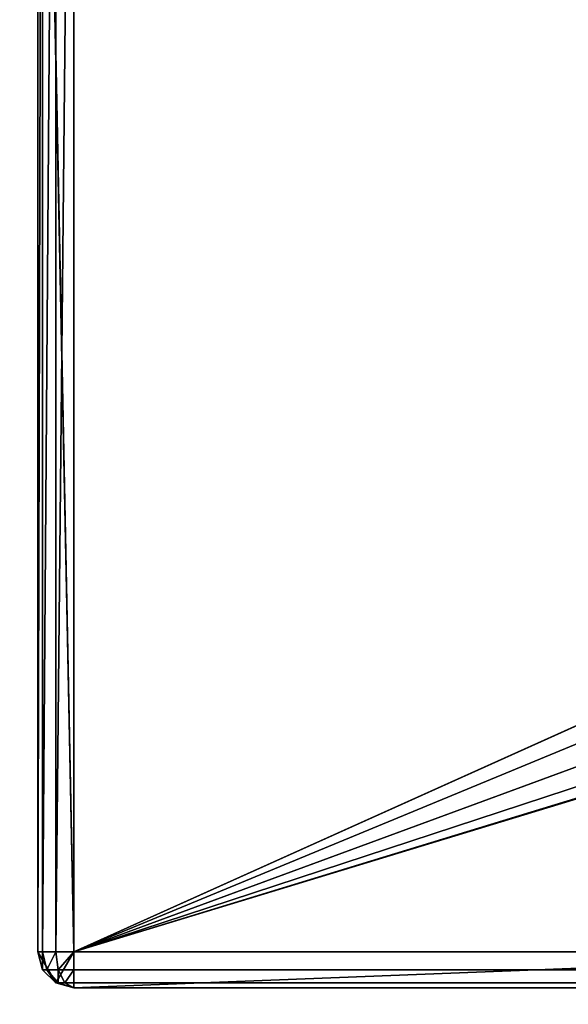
# Model space of a CAD drawing. Extents: x 821 to 2385, y 0 to 1285.
# Tile 3 of 256: x 840 to 856, y 19 to 46. Entities that reach past the tile are written whole.
import ezdxf

# ---------------------------------------------------------------- set-up
doc = ezdxf.new("R2010")
doc.units = 0
doc.header["$LTSCALE"] = 25.4
doc.layers.get('0').update_dxf_attribs({"color": 13, "linetype": 'CONTINUOUS'})

# ---------------------------------------------------------------- blocks, each defined once
blk = doc.blocks.new('QUEBECK-5406-5404_STL')
at = {"color": 7}
for p, q in [((23.772, 1376.478, 1265.866), (23.272, 1376.478, 1265)), ((23.272, 1376.478, 1265), (23.406, 1376.478, 1265.5)), ((23.772, 1376.478, 1265.866), (23.272, 1376.478, 1265)), ((24.272, 1376.478, 1265), (23.272, 1376.478, 1265)), ((24.272, 1376.478, 1265), (23.272, 1376.478, 1265)), ((24.272, 1376.478, 1265), (23.272, 1376.478, 1215)), ((23.272, 1376.478, 1215), (23.272, 1376.478, 1265)), ((24.272, 1376.478, 1265), (23.272, 1376.478, 1215)), ((23.272, 1346.478, 1265), (23.272, 1376.478, 1215)), ((23.272, 1346.478, 1265), (23.272, 1376.478, 1215)), ((23.272, 1346.478, 1265), (23.272, 1376.478, 1265)), ((23.272, 1376.478, 1215), (23.272, 1376.478, 1265)), ((23.272, 1346.478, 1265), (23.272, 1376.478, 1265)), ((23.406, 1346.478, 1265.5), (23.272, 1376.478, 1265)), ((23.406, 1346.478, 1265.5), (23.272, 1376.478, 1265)), ((23.272, 1376.478, 1265), (23.406, 1376.478, 1265.5)), ((23.406, 1376.478, 1265.5), (23.772, 1376.478, 1265.866)), ((23.406, 1346.478, 1265.5), (23.406, 1376.478, 1265.5)), ((23.406, 1346.478, 1265.5), (23.406, 1376.478, 1265.5)), ((23.772, 1346.478, 1265.866), (23.406, 1376.478, 1265.5)), ((23.772, 1346.478, 1265.866), (23.406, 1376.478, 1265.5)), ((23.406, 1376.478, 1265.5), (23.772, 1376.478, 1265.866)), ((24.272, 1376.478, 1265), (23.772, 1376.478, 1265.866)), ((23.772, 1376.478, 1265.866), (24.272, 1376.478, 1266)), ((24.272, 1376.478, 1265), (23.772, 1376.478, 1265.866)), ((23.772, 1346.478, 1265.866), (23.772, 1376.478, 1265.866)), ((23.772, 1346.478, 1265.866), (23.772, 1376.478, 1265.866)), ((24.272, 1346.478, 1266), (23.772, 1376.478, 1265.866)), ((24.272, 1346.478, 1266), (23.772, 1376.478, 1265.866)), ((23.772, 1376.478, 1265.866), (24.272, 1376.478, 1266)), ((49.969, 1376.478, 1265), (24.272, 1376.478, 1266)), ((24.272, 1376.478, 1266), (49.969, 1376.478, 1266)), ((49.969, 1376.478, 1265), (24.272, 1376.478, 1266)), ((49.969, 1376.478, 1265), (24.272, 1376.478, 1265)), ((24.272, 1376.478, 1265), (24.272, 1376.478, 1266)), ((24.272, 1376.478, 1265), (24.272, 1376.478, 1266)), ((24.272, 1376.478, 1265), (24.272, 1376.478, 1215)), ((50.847, 1367.815, 1266), (24.272, 1376.478, 1266)), ((24.272, 1376.478, 1266), (24.272, 1346.478, 1266)), ((50.77, 1368.198, 1266), (24.272, 1376.478, 1266)), ((50.847, 1367.815, 1266), (24.272, 1376.478, 1266)), ((50.77, 1368.198, 1266), (24.272, 1376.478, 1266)), ((50.77, 1375.498, 1266), (24.272, 1376.478, 1266)), ((50.77, 1375.498, 1266), (24.272, 1376.478, 1266)), ((24.272, 1376.478, 1266), (49.969, 1376.478, 1266)), ((50.77, 1375.498, 1265), (24.272, 1376.478, 1265)), ((49.969, 1376.478, 1265), (24.272, 1376.478, 1265)), ((50.77, 1375.498, 1265), (24.272, 1376.478, 1265)), ((50.77, 1368.198, 1265), (24.272, 1376.478, 1265)), ((50.77, 1368.198, 1265), (24.272, 1376.478, 1265)), ((24.272, 1346.478, 1265), (24.272, 1376.478, 1265)), ((24.272, 1346.478, 1215), (24.272, 1376.478, 1265)), ((24.272, 1346.478, 1265), (24.272, 1376.478, 1265)), ((24.272, 1346.478, 1215), (24.272, 1376.478, 1265)), ((24.272, 1376.478, 1265), (24.272, 1376.478, 1215)), ((24.272, 1376.478, 1266), (24.272, 1346.478, 1266)), ((50.77, 1368.198, 1265), (24.272, 1346.478, 1265)), ((50.77, 1368.198, 1265), (24.272, 1346.478, 1265)), ((50.847, 1367.815, 1266), (24.272, 1346.478, 1266)), ((50.847, 1367.815, 1266), (24.272, 1346.478, 1266)), ((50.847, 1367.815, 1265), (24.272, 1346.478, 1265)), ((50.847, 1367.815, 1265), (24.272, 1346.478, 1265)), ((51.064, 1367.49, 1266), (24.272, 1346.478, 1266)), ((51.064, 1367.49, 1266), (24.272, 1346.478, 1266)), ((24.272, 1346.478, 1265), (51.064, 1367.49, 1265)), ((24.272, 1346.478, 1265), (51.064, 1367.49, 1265)), ((24.272, 1346.478, 1266), (51.389, 1367.274, 1266)), ((24.272, 1346.478, 1266), (51.389, 1367.274, 1266)), ((51.389, 1367.274, 1265), (24.272, 1346.478, 1265)), ((51.389, 1367.274, 1265), (24.272, 1346.478, 1265)), ((56.9, 1367.21, 1266), (24.272, 1346.478, 1266)), ((56.9, 1367.21, 1266), (24.272, 1346.478, 1266)), ((51.773, 1367.198, 1266), (24.272, 1346.478, 1266)), ((51.773, 1367.198, 1266), (24.272, 1346.478, 1266)), ((51.773, 1367.198, 1265), (24.272, 1346.478, 1265)), ((51.773, 1367.198, 1265), (24.272, 1346.478, 1265)), ((58.254, 1365.939, 1266), (24.272, 1346.478, 1266)), ((58.254, 1365.939, 1266), (24.272, 1346.478, 1266)), ((24.272, 1346.478, 1265), (594.539, 1365.939, 1265)), ((24.272, 1346.478, 1265), (594.539, 1365.939, 1265)), ((24.272, 1346.478, 1265), (58.254, 1365.939, 1265)), ((24.272, 1346.478, 1265), (58.254, 1365.939, 1265)), ((60.059, 1365.501, 1266), (24.272, 1346.478, 1266)), ((60.059, 1365.501, 1266), (24.272, 1346.478, 1266)), ((24.272, 1346.478, 1265), (60.059, 1365.501, 1265)), ((24.272, 1346.478, 1265), (60.059, 1365.501, 1265)), ((23.272, 1346.478, 1215), (23.272, 1346.478, 1265)), ((23.272, 1346.478, 1265), (23.406, 1346.478, 1265.5)), ((23.272, 1346.478, 1265), (23.406, 1346.478, 1265.5)), ((23.272, 1346.478, 1265), (23.406, 1345.978, 1265)), ((23.272, 1346.478, 1215), (23.272, 1346.478, 1265)), ((23.406, 1345.978, 1215), (23.272, 1346.478, 1265)), ((23.406, 1345.978, 1215), (23.272, 1346.478, 1265)), ((23.272, 1346.478, 1265), (23.406, 1345.978, 1265)), ((23.406, 1346.478, 1265.5), (23.772, 1346.478, 1265.866)), ((23.406, 1346.478, 1265.5), (23.772, 1346.478, 1265.866)), ((23.406, 1346.478, 1265.5), (23.522, 1346.045, 1265.5)), ((23.406, 1346.478, 1265.5), (23.522, 1346.045, 1265.5)), ((23.406, 1346.478, 1265.5), (23.406, 1345.978, 1265)), ((23.406, 1346.478, 1265.5), (23.406, 1345.978, 1265)), ((23.772, 1346.478, 1265.866), (23.522, 1346.045, 1265.5)), ((23.772, 1346.478, 1265.866), (23.522, 1346.045, 1265.5)), ((23.772, 1346.478, 1265.866), (24.272, 1346.478, 1266)), ((23.772, 1346.478, 1265.866), (24.272, 1346.478, 1266)), ((23.772, 1346.478, 1265.866), (23.839, 1346.228, 1265.866)), ((23.772, 1346.478, 1265.866), (23.839, 1346.228, 1265.866)), ((23.839, 1346.228, 1265.866), (24.272, 1346.478, 1266)), ((23.839, 1346.228, 1265.866), (24.272, 1346.478, 1266)), ((24.022, 1346.045, 1265.866), (24.272, 1346.478, 1266)), ((24.022, 1346.045, 1265.866), (24.272, 1346.478, 1266)), ((24.272, 1346.478, 1266), (622.272, 1346.478, 1266)), ((622.272, 1346.478, 1265), (24.272, 1346.478, 1265)), ((24.272, 1346.478, 1265), (24.272, 1346.478, 1215)), ((24.272, 1346.478, 1265), (89.672, 1346.478, 1245)), ((87.172, 1346.478, 1244.33), (24.272, 1346.478, 1265)), ((24.272, 1346.478, 1265), (89.672, 1346.478, 1245)), ((24.272, 1346.478, 1265), (92.172, 1346.478, 1244.33)), ((24.272, 1346.478, 1265), (92.172, 1346.478, 1244.33)), ((622.272, 1346.478, 1265), (24.272, 1346.478, 1265)), ((85.342, 1346.478, 1242.5), (24.272, 1346.478, 1265)), ((87.172, 1346.478, 1244.33), (24.272, 1346.478, 1265)), ((85.342, 1346.478, 1242.5), (24.272, 1346.478, 1265)), ((84.672, 1346.478, 1240), (24.272, 1346.478, 1265)), ((84.672, 1346.478, 1240), (24.272, 1346.478, 1265)), ((24.272, 1346.478, 1265), (24.272, 1346.478, 1215)), ((24.272, 1346.478, 1266), (622.272, 1346.478, 1266)), ((24.272, 1346.478, 1266), (24.272, 1345.978, 1265.866)), ((24.272, 1345.978, 1265.866), (622.272, 1346.478, 1266)), ((24.272, 1345.978, 1265.866), (622.272, 1346.478, 1266)), ((24.272, 1346.478, 1266), (24.272, 1345.978, 1265.866)), ((23.839, 1346.228, 1265.866), (23.522, 1346.045, 1265.5)), ((23.839, 1346.228, 1265.866), (23.522, 1346.045, 1265.5)), ((24.022, 1346.045, 1265.866), (23.839, 1346.228, 1265.866)), ((23.839, 1346.228, 1265.866), (23.839, 1345.728, 1265.5)), ((23.839, 1346.228, 1265.866), (23.839, 1345.728, 1265.5)), ((24.022, 1346.045, 1265.866), (23.839, 1346.228, 1265.866)), ((23.522, 1346.045, 1265.5), (23.406, 1345.978, 1265)), ((23.522, 1346.045, 1265.5), (23.406, 1345.978, 1265)), ((23.406, 1345.978, 1265), (23.772, 1345.612, 1265)), ((23.406, 1345.978, 1215), (23.406, 1345.978, 1265)), ((23.406, 1345.978, 1215), (23.406, 1345.978, 1265)), ((23.772, 1345.612, 1215), (23.406, 1345.978, 1265)), ((23.772, 1345.612, 1215), (23.406, 1345.978, 1265)), ((23.406, 1345.978, 1265), (23.772, 1345.612, 1265)), ((23.522, 1346.045, 1265.5), (23.839, 1345.728, 1265.5)), ((23.522, 1346.045, 1265.5), (23.839, 1345.728, 1265.5)), ((23.522, 1346.045, 1265.5), (23.772, 1345.612, 1265)), ((23.522, 1346.045, 1265.5), (23.772, 1345.612, 1265)), ((24.022, 1346.045, 1265.866), (23.839, 1345.728, 1265.5)), ((24.022, 1346.045, 1265.866), (23.839, 1345.728, 1265.5)), ((24.272, 1345.612, 1265.5), (24.022, 1346.045, 1265.866)), ((24.272, 1345.978, 1265.866), (24.022, 1346.045, 1265.866)), ((24.272, 1345.612, 1265.5), (24.022, 1346.045, 1265.866)), ((24.272, 1345.978, 1265.866), (24.022, 1346.045, 1265.866)), ((24.272, 1345.978, 1265.866), (622.272, 1345.978, 1265.866)), ((24.272, 1345.978, 1265.866), (622.272, 1345.978, 1265.866)), ((24.272, 1345.978, 1265.866), (24.272, 1345.612, 1265.5)), ((24.272, 1345.612, 1265.5), (622.272, 1345.978, 1265.866)), ((24.272, 1345.612, 1265.5), (622.272, 1345.978, 1265.866)), ((24.272, 1345.978, 1265.866), (24.272, 1345.612, 1265.5)), ((23.839, 1345.728, 1265.5), (23.772, 1345.612, 1265)), ((23.839, 1345.728, 1265.5), (23.772, 1345.612, 1265)), ((23.772, 1345.612, 1265), (24.272, 1345.478, 1265)), ((23.772, 1345.612, 1215), (23.772, 1345.612, 1265)), ((23.772, 1345.612, 1215), (23.772, 1345.612, 1265)), ((24.272, 1345.478, 1215), (23.772, 1345.612, 1265)), ((24.272, 1345.478, 1215), (23.772, 1345.612, 1265)), ((23.772, 1345.612, 1265), (24.272, 1345.478, 1265)), ((24.272, 1345.612, 1265.5), (23.839, 1345.728, 1265.5)), ((23.839, 1345.728, 1265.5), (24.272, 1345.478, 1265)), ((24.272, 1345.612, 1265.5), (23.839, 1345.728, 1265.5)), ((23.839, 1345.728, 1265.5), (24.272, 1345.478, 1265)), ((24.272, 1345.612, 1265.5), (622.272, 1345.612, 1265.5)), ((24.272, 1345.612, 1265.5), (622.272, 1345.612, 1265.5)), ((24.272, 1345.612, 1265.5), (24.272, 1345.478, 1265)), ((24.272, 1345.478, 1265), (622.272, 1345.612, 1265.5)), ((24.272, 1345.478, 1265), (622.272, 1345.612, 1265.5)), ((24.272, 1345.612, 1265.5), (24.272, 1345.478, 1265)), ((85.342, 1345.478, 1237.5), (24.272, 1345.478, 1265)), ((24.272, 1345.478, 1265), (24.272, 1345.478, 1215)), ((85.342, 1345.478, 1237.5), (24.272, 1345.478, 1265)), ((84.672, 1345.478, 1240), (24.272, 1345.478, 1265)), ((84.672, 1345.478, 1240), (24.272, 1345.478, 1265)), ((85.342, 1345.478, 1242.5), (24.272, 1345.478, 1265)), ((87.172, 1345.478, 1244.33), (24.272, 1345.478, 1265)), ((85.342, 1345.478, 1242.5), (24.272, 1345.478, 1265)), ((87.172, 1345.478, 1244.33), (24.272, 1345.478, 1265)), ((89.672, 1345.478, 1245), (24.272, 1345.478, 1265)), ((89.672, 1345.478, 1245), (24.272, 1345.478, 1265)), ((622.272, 1345.478, 1265), (24.272, 1345.478, 1265)), ((622.272, 1345.478, 1265), (24.272, 1345.478, 1265)), ((24.272, 1345.478, 1265), (24.272, 1345.478, 1215))]:
    blk.add_line(p, q, dxfattribs=at)
mesh = blk.add_polyface(dxfattribs=at)
corners = [(23.772, 1376.478, 1265.866), (23.272, 1376.478, 1265), (23.406, 1376.478, 1265.5)]
mesh.append_faces([[corners[k] for k in face] for face in [(0, 1, 2)]], dxfattribs={"color": 7})
mesh = blk.add_polyface(dxfattribs=at)
corners = [(23.772, 1376.478, 1265.866), (24.272, 1376.478, 1265), (23.272, 1376.478, 1265)]
mesh.append_faces([[corners[k] for k in face] for face in [(0, 1, 2)]], dxfattribs={"color": 7})
mesh = blk.add_polyface(dxfattribs=at)
corners = [(24.272, 1376.478, 1265), (23.272, 1376.478, 1215), (23.272, 1376.478, 1265)]
mesh.append_faces([[corners[k] for k in face] for face in [(0, 1, 2)]], dxfattribs={"color": 7})
mesh = blk.add_polyface(dxfattribs=at)
corners = [(24.272, 1376.478, 1265), (24.272, 1376.478, 1215), (23.272, 1376.478, 1215)]
mesh.append_faces([[corners[k] for k in face] for face in [(0, 1, 2)]], dxfattribs={"color": 7})
mesh = blk.add_polyface(dxfattribs=at)
corners = [(23.272, 1376.478, 1215), (23.272, 1346.478, 1215), (23.272, 1346.478, 1265)]
mesh.append_faces([[corners[k] for k in face] for face in [(0, 1, 2)]], dxfattribs={"color": 7})
mesh = blk.add_polyface(dxfattribs=at)
corners = [(23.272, 1376.478, 1215), (23.272, 1346.478, 1265), (23.272, 1376.478, 1265)]
mesh.append_faces([[corners[k] for k in face] for face in [(0, 1, 2)]], dxfattribs={"color": 7})
mesh = blk.add_polyface(dxfattribs=at)
corners = [(23.272, 1376.478, 1265), (23.272, 1346.478, 1265), (23.406, 1346.478, 1265.5)]
mesh.append_faces([[corners[k] for k in face] for face in [(0, 1, 2)]], dxfattribs={"color": 7})
mesh = blk.add_polyface(dxfattribs=at)
corners = [(23.272, 1376.478, 1265), (23.406, 1346.478, 1265.5), (23.406, 1376.478, 1265.5)]
mesh.append_faces([[corners[k] for k in face] for face in [(0, 1, 2)]], dxfattribs={"color": 7})
mesh = blk.add_polyface(dxfattribs=at)
corners = [(23.772, 1346.478, 1265.866), (23.406, 1376.478, 1265.5), (23.406, 1346.478, 1265.5)]
mesh.append_faces([[corners[k] for k in face] for face in [(0, 1, 2)]], dxfattribs={"color": 7})
mesh = blk.add_polyface(dxfattribs=at)
corners = [(23.772, 1376.478, 1265.866), (23.406, 1376.478, 1265.5), (23.772, 1346.478, 1265.866)]
mesh.append_faces([[corners[k] for k in face] for face in [(0, 1, 2)]], dxfattribs={"color": 7})
mesh = blk.add_polyface(dxfattribs=at)
corners = [(24.272, 1376.478, 1266), (24.272, 1376.478, 1265), (23.772, 1376.478, 1265.866)]
mesh.append_faces([[corners[k] for k in face] for face in [(0, 1, 2)]], dxfattribs={"color": 7})
mesh = blk.add_polyface(dxfattribs=at)
corners = [(24.272, 1346.478, 1266), (23.772, 1376.478, 1265.866), (23.772, 1346.478, 1265.866)]
mesh.append_faces([[corners[k] for k in face] for face in [(0, 1, 2)]], dxfattribs={"color": 7})
mesh = blk.add_polyface(dxfattribs=at)
corners = [(24.272, 1376.478, 1266), (23.772, 1376.478, 1265.866), (24.272, 1346.478, 1266)]
mesh.append_faces([[corners[k] for k in face] for face in [(0, 1, 2)]], dxfattribs={"color": 7})
mesh = blk.add_polyface(dxfattribs=at)
corners = [(49.969, 1376.478, 1266), (49.969, 1376.478, 1265), (24.272, 1376.478, 1266)]
mesh.append_faces([[corners[k] for k in face] for face in [(0, 1, 2)]], dxfattribs={"color": 7})
mesh = blk.add_polyface(dxfattribs=at)
corners = [(24.272, 1376.478, 1266), (49.969, 1376.478, 1265), (24.272, 1376.478, 1265)]
mesh.append_faces([[corners[k] for k in face] for face in [(0, 1, 2)]], dxfattribs={"color": 7})
mesh = blk.add_polyface(dxfattribs=at)
corners = [(50.847, 1367.815, 1266), (24.272, 1376.478, 1266), (24.272, 1346.478, 1266)]
mesh.append_faces([[corners[k] for k in face] for face in [(0, 1, 2)]], dxfattribs={"color": 7})
mesh = blk.add_polyface(dxfattribs=at)
corners = [(50.847, 1367.815, 1266), (50.77, 1368.198, 1266), (24.272, 1376.478, 1266)]
mesh.append_faces([[corners[k] for k in face] for face in [(0, 1, 2)]], dxfattribs={"color": 7})
mesh = blk.add_polyface(dxfattribs=at)
corners = [(50.77, 1375.498, 1266), (24.272, 1376.478, 1266), (50.77, 1368.198, 1266)]
mesh.append_faces([[corners[k] for k in face] for face in [(0, 1, 2)]], dxfattribs={"color": 7})
mesh = blk.add_polyface(dxfattribs=at)
corners = [(50.77, 1375.498, 1266), (49.969, 1376.478, 1266), (24.272, 1376.478, 1266)]
mesh.append_faces([[corners[k] for k in face] for face in [(0, 1, 2)]], dxfattribs={"color": 7})
mesh = blk.add_polyface(dxfattribs=at)
corners = [(50.77, 1375.498, 1265), (24.272, 1376.478, 1265), (49.969, 1376.478, 1265)]
mesh.append_faces([[corners[k] for k in face] for face in [(0, 1, 2)]], dxfattribs={"color": 7})
mesh = blk.add_polyface(dxfattribs=at)
corners = [(50.77, 1368.198, 1265), (24.272, 1376.478, 1265), (50.77, 1375.498, 1265)]
mesh.append_faces([[corners[k] for k in face] for face in [(0, 1, 2)]], dxfattribs={"color": 7})
mesh = blk.add_polyface(dxfattribs=at)
corners = [(50.77, 1368.198, 1265), (24.272, 1346.478, 1265), (24.272, 1376.478, 1265)]
mesh.append_faces([[corners[k] for k in face] for face in [(0, 1, 2)]], dxfattribs={"color": 7})
mesh = blk.add_polyface(dxfattribs=at)
corners = [(24.272, 1376.478, 1265), (24.272, 1346.478, 1265), (24.272, 1346.478, 1215)]
mesh.append_faces([[corners[k] for k in face] for face in [(0, 1, 2)]], dxfattribs={"color": 7})
mesh = blk.add_polyface(dxfattribs=at)
corners = [(24.272, 1376.478, 1265), (24.272, 1346.478, 1215), (24.272, 1376.478, 1215)]
mesh.append_faces([[corners[k] for k in face] for face in [(0, 1, 2)]], dxfattribs={"color": 7})
mesh = blk.add_polyface(dxfattribs=at)
corners = [(50.847, 1367.815, 1265), (24.272, 1346.478, 1265), (50.77, 1368.198, 1265)]
mesh.append_faces([[corners[k] for k in face] for face in [(0, 1, 2)]], dxfattribs={"color": 7})
mesh = blk.add_polyface(dxfattribs=at)
corners = [(51.064, 1367.49, 1266), (50.847, 1367.815, 1266), (24.272, 1346.478, 1266)]
mesh.append_faces([[corners[k] for k in face] for face in [(0, 1, 2)]], dxfattribs={"color": 7})
mesh = blk.add_polyface(dxfattribs=at)
corners = [(51.064, 1367.49, 1265), (24.272, 1346.478, 1265), (50.847, 1367.815, 1265)]
mesh.append_faces([[corners[k] for k in face] for face in [(0, 1, 2)]], dxfattribs={"color": 7})
mesh = blk.add_polyface(dxfattribs=at)
corners = [(51.389, 1367.274, 1266), (51.064, 1367.49, 1266), (24.272, 1346.478, 1266)]
mesh.append_faces([[corners[k] for k in face] for face in [(0, 1, 2)]], dxfattribs={"color": 7})
mesh = blk.add_polyface(dxfattribs=at)
corners = [(51.389, 1367.274, 1265), (24.272, 1346.478, 1265), (51.064, 1367.49, 1265)]
mesh.append_faces([[corners[k] for k in face] for face in [(0, 1, 2)]], dxfattribs={"color": 7})
mesh = blk.add_polyface(dxfattribs=at)
corners = [(51.773, 1367.198, 1266), (51.389, 1367.274, 1266), (24.272, 1346.478, 1266)]
mesh.append_faces([[corners[k] for k in face] for face in [(0, 1, 2)]], dxfattribs={"color": 7})
mesh = blk.add_polyface(dxfattribs=at)
corners = [(51.773, 1367.198, 1265), (24.272, 1346.478, 1265), (51.389, 1367.274, 1265)]
mesh.append_faces([[corners[k] for k in face] for face in [(0, 1, 2)]], dxfattribs={"color": 7})
mesh = blk.add_polyface(dxfattribs=at)
corners = [(58.254, 1365.939, 1266), (56.9, 1367.21, 1266), (24.272, 1346.478, 1266)]
mesh.append_faces([[corners[k] for k in face] for face in [(0, 1, 2)]], dxfattribs={"color": 7})
mesh = blk.add_polyface(dxfattribs=at)
corners = [(56.9, 1367.21, 1266), (51.773, 1367.198, 1266), (24.272, 1346.478, 1266)]
mesh.append_faces([[corners[k] for k in face] for face in [(0, 1, 2)]], dxfattribs={"color": 7})
mesh = blk.add_polyface(dxfattribs=at)
corners = [(58.254, 1365.939, 1265), (24.272, 1346.478, 1265), (51.773, 1367.198, 1265)]
mesh.append_faces([[corners[k] for k in face] for face in [(0, 1, 2)]], dxfattribs={"color": 7})
mesh = blk.add_polyface(dxfattribs=at)
corners = [(60.059, 1365.501, 1266), (58.254, 1365.939, 1266), (24.272, 1346.478, 1266)]
mesh.append_faces([[corners[k] for k in face] for face in [(0, 1, 2)]], dxfattribs={"color": 7})
mesh = blk.add_polyface(dxfattribs=at)
corners = [(622.272, 1346.478, 1265), (24.272, 1346.478, 1265), (594.539, 1365.939, 1265)]
mesh.append_faces([[corners[k] for k in face] for face in [(0, 1, 2)]], dxfattribs={"color": 7})
mesh = blk.add_polyface(dxfattribs=at)
corners = [(594.539, 1365.939, 1265), (24.272, 1346.478, 1265), (60.059, 1365.501, 1265)]
mesh.append_faces([[corners[k] for k in face] for face in [(0, 1, 2)]], dxfattribs={"color": 7})
mesh = blk.add_polyface(dxfattribs=at)
corners = [(60.059, 1365.501, 1265), (24.272, 1346.478, 1265), (58.254, 1365.939, 1265)]
mesh.append_faces([[corners[k] for k in face] for face in [(0, 1, 2)]], dxfattribs={"color": 7})
mesh = blk.add_polyface(dxfattribs=at)
corners = [(622.272, 1346.478, 1266), (60.059, 1365.501, 1266), (24.272, 1346.478, 1266)]
mesh.append_faces([[corners[k] for k in face] for face in [(0, 1, 2)]], dxfattribs={"color": 7})
mesh = blk.add_polyface(dxfattribs=at)
corners = [(23.272, 1346.478, 1265), (23.406, 1345.978, 1265), (23.406, 1346.478, 1265.5)]
mesh.append_faces([[corners[k] for k in face] for face in [(0, 1, 2)]], dxfattribs={"color": 7})
mesh = blk.add_polyface(dxfattribs=at)
corners = [(23.272, 1346.478, 1215), (23.406, 1345.978, 1215), (23.272, 1346.478, 1265)]
mesh.append_faces([[corners[k] for k in face] for face in [(0, 1, 2)]], dxfattribs={"color": 7})
mesh = blk.add_polyface(dxfattribs=at)
corners = [(23.272, 1346.478, 1265), (23.406, 1345.978, 1215), (23.406, 1345.978, 1265)]
mesh.append_faces([[corners[k] for k in face] for face in [(0, 1, 2)]], dxfattribs={"color": 7})
mesh = blk.add_polyface(dxfattribs=at)
corners = [(23.772, 1346.478, 1265.866), (23.406, 1346.478, 1265.5), (23.522, 1346.045, 1265.5)]
mesh.append_faces([[corners[k] for k in face] for face in [(0, 1, 2)]], dxfattribs={"color": 7})
mesh = blk.add_polyface(dxfattribs=at)
corners = [(23.406, 1346.478, 1265.5), (23.406, 1345.978, 1265), (23.522, 1346.045, 1265.5)]
mesh.append_faces([[corners[k] for k in face] for face in [(0, 1, 2)]], dxfattribs={"color": 7})
mesh = blk.add_polyface(dxfattribs=at)
corners = [(23.839, 1346.228, 1265.866), (23.772, 1346.478, 1265.866), (23.522, 1346.045, 1265.5)]
mesh.append_faces([[corners[k] for k in face] for face in [(0, 1, 2)]], dxfattribs={"color": 7})
mesh = blk.add_polyface(dxfattribs=at)
corners = [(24.272, 1346.478, 1266), (23.772, 1346.478, 1265.866), (23.839, 1346.228, 1265.866)]
mesh.append_faces([[corners[k] for k in face] for face in [(0, 1, 2)]], dxfattribs={"color": 7})
mesh = blk.add_polyface(dxfattribs=at)
corners = [(24.272, 1346.478, 1266), (23.839, 1346.228, 1265.866), (24.022, 1346.045, 1265.866)]
mesh.append_faces([[corners[k] for k in face] for face in [(0, 1, 2)]], dxfattribs={"color": 7})
mesh = blk.add_polyface(dxfattribs=at)
corners = [(24.272, 1346.478, 1266), (24.022, 1346.045, 1265.866), (24.272, 1345.978, 1265.866)]
mesh.append_faces([[corners[k] for k in face] for face in [(0, 1, 2)]], dxfattribs={"color": 7})
mesh = blk.add_polyface(dxfattribs=at)
corners = [(24.272, 1346.478, 1265), (89.672, 1346.478, 1245), (87.172, 1346.478, 1244.33)]
mesh.append_faces([[corners[k] for k in face] for face in [(0, 1, 2)]], dxfattribs={"color": 7})
mesh = blk.add_polyface(dxfattribs=at)
corners = [(24.272, 1346.478, 1265), (92.172, 1346.478, 1244.33), (89.672, 1346.478, 1245)]
mesh.append_faces([[corners[k] for k in face] for face in [(0, 1, 2)]], dxfattribs={"color": 7})
mesh = blk.add_polyface(dxfattribs=at)
corners = [(622.272, 1346.478, 1265), (92.172, 1346.478, 1244.33), (24.272, 1346.478, 1265)]
mesh.append_faces([[corners[k] for k in face] for face in [(0, 1, 2)]], dxfattribs={"color": 7})
mesh = blk.add_polyface(dxfattribs=at)
corners = [(24.272, 1346.478, 1265), (87.172, 1346.478, 1244.33), (85.342, 1346.478, 1242.5)]
mesh.append_faces([[corners[k] for k in face] for face in [(0, 1, 2)]], dxfattribs={"color": 7})
mesh = blk.add_polyface(dxfattribs=at)
corners = [(24.272, 1346.478, 1265), (85.342, 1346.478, 1242.5), (84.672, 1346.478, 1240)]
mesh.append_faces([[corners[k] for k in face] for face in [(0, 1, 2)]], dxfattribs={"color": 7})
mesh = blk.add_polyface(dxfattribs=at)
corners = [(24.272, 1346.478, 1265), (84.672, 1346.478, 1240), (24.272, 1346.478, 1215)]
mesh.append_faces([[corners[k] for k in face] for face in [(0, 1, 2)]], dxfattribs={"color": 7})
mesh = blk.add_polyface(dxfattribs=at)
corners = [(84.672, 1346.478, 1240), (85.342, 1346.478, 1237.5), (24.272, 1346.478, 1215)]
mesh.append_faces([[corners[k] for k in face] for face in [(0, 1, 2)]], dxfattribs={"color": 7})
mesh = blk.add_polyface(dxfattribs=at)
corners = [(622.272, 1346.478, 1266), (24.272, 1346.478, 1266), (24.272, 1345.978, 1265.866)]
mesh.append_faces([[corners[k] for k in face] for face in [(0, 1, 2)]], dxfattribs={"color": 7})
mesh = blk.add_polyface(dxfattribs=at)
corners = [(622.272, 1346.478, 1266), (24.272, 1345.978, 1265.866), (622.272, 1345.978, 1265.866)]
mesh.append_faces([[corners[k] for k in face] for face in [(0, 1, 2)]], dxfattribs={"color": 7})
mesh = blk.add_polyface(dxfattribs=at)
corners = [(23.839, 1346.228, 1265.866), (23.522, 1346.045, 1265.5), (23.839, 1345.728, 1265.5)]
mesh.append_faces([[corners[k] for k in face] for face in [(0, 1, 2)]], dxfattribs={"color": 7})
mesh = blk.add_polyface(dxfattribs=at)
corners = [(24.022, 1346.045, 1265.866), (23.839, 1346.228, 1265.866), (23.839, 1345.728, 1265.5)]
mesh.append_faces([[corners[k] for k in face] for face in [(0, 1, 2)]], dxfattribs={"color": 7})
mesh = blk.add_polyface(dxfattribs=at)
corners = [(23.522, 1346.045, 1265.5), (23.406, 1345.978, 1265), (23.772, 1345.612, 1265)]
mesh.append_faces([[corners[k] for k in face] for face in [(0, 1, 2)]], dxfattribs={"color": 7})
mesh = blk.add_polyface(dxfattribs=at)
corners = [(23.406, 1345.978, 1265), (23.406, 1345.978, 1215), (23.772, 1345.612, 1215)]
mesh.append_faces([[corners[k] for k in face] for face in [(0, 1, 2)]], dxfattribs={"color": 7})
mesh = blk.add_polyface(dxfattribs=at)
corners = [(23.406, 1345.978, 1265), (23.772, 1345.612, 1215), (23.772, 1345.612, 1265)]
mesh.append_faces([[corners[k] for k in face] for face in [(0, 1, 2)]], dxfattribs={"color": 7})
mesh = blk.add_polyface(dxfattribs=at)
corners = [(23.522, 1346.045, 1265.5), (23.772, 1345.612, 1265), (23.839, 1345.728, 1265.5)]
mesh.append_faces([[corners[k] for k in face] for face in [(0, 1, 2)]], dxfattribs={"color": 7})
mesh = blk.add_polyface(dxfattribs=at)
corners = [(24.272, 1345.612, 1265.5), (24.022, 1346.045, 1265.866), (23.839, 1345.728, 1265.5)]
mesh.append_faces([[corners[k] for k in face] for face in [(0, 1, 2)]], dxfattribs={"color": 7})
mesh = blk.add_polyface(dxfattribs=at)
corners = [(24.022, 1346.045, 1265.866), (24.272, 1345.612, 1265.5), (24.272, 1345.978, 1265.866)]
mesh.append_faces([[corners[k] for k in face] for face in [(0, 1, 2)]], dxfattribs={"color": 7})
mesh = blk.add_polyface(dxfattribs=at)
corners = [(24.272, 1345.978, 1265.866), (24.272, 1345.612, 1265.5), (622.272, 1345.978, 1265.866)]
mesh.append_faces([[corners[k] for k in face] for face in [(0, 1, 2)]], dxfattribs={"color": 7})
mesh = blk.add_polyface(dxfattribs=at)
corners = [(622.272, 1345.978, 1265.866), (24.272, 1345.612, 1265.5), (622.272, 1345.612, 1265.5)]
mesh.append_faces([[corners[k] for k in face] for face in [(0, 1, 2)]], dxfattribs={"color": 7})
mesh = blk.add_polyface(dxfattribs=at)
corners = [(23.839, 1345.728, 1265.5), (23.772, 1345.612, 1265), (24.272, 1345.478, 1265)]
mesh.append_faces([[corners[k] for k in face] for face in [(0, 1, 2)]], dxfattribs={"color": 7})
mesh = blk.add_polyface(dxfattribs=at)
corners = [(23.772, 1345.612, 1265), (23.772, 1345.612, 1215), (24.272, 1345.478, 1215)]
mesh.append_faces([[corners[k] for k in face] for face in [(0, 1, 2)]], dxfattribs={"color": 7})
mesh = blk.add_polyface(dxfattribs=at)
corners = [(23.772, 1345.612, 1265), (24.272, 1345.478, 1215), (24.272, 1345.478, 1265)]
mesh.append_faces([[corners[k] for k in face] for face in [(0, 1, 2)]], dxfattribs={"color": 7})
mesh = blk.add_polyface(dxfattribs=at)
corners = [(23.839, 1345.728, 1265.5), (24.272, 1345.478, 1265), (24.272, 1345.612, 1265.5)]
mesh.append_faces([[corners[k] for k in face] for face in [(0, 1, 2)]], dxfattribs={"color": 7})
mesh = blk.add_polyface(dxfattribs=at)
corners = [(24.272, 1345.612, 1265.5), (24.272, 1345.478, 1265), (622.272, 1345.612, 1265.5)]
mesh.append_faces([[corners[k] for k in face] for face in [(0, 1, 2)]], dxfattribs={"color": 7})
mesh = blk.add_polyface(dxfattribs=at)
corners = [(622.272, 1345.612, 1265.5), (24.272, 1345.478, 1265), (622.272, 1345.478, 1265)]
mesh.append_faces([[corners[k] for k in face] for face in [(0, 1, 2)]], dxfattribs={"color": 7})
mesh = blk.add_polyface(dxfattribs=at)
corners = [(3.272, 1345.478, 1285), (643.272, 1345.478, 1195), (3.272, 1345.478, 1195)]
mesh.append_faces([[corners[k] for k in face] for face in [(0, 1, 2)]], dxfattribs={"color": 7})
mesh = blk.add_polyface(dxfattribs=at)
corners = [(643.272, 1345.478, 1285), (643.272, 1345.478, 1195), (3.272, 1345.478, 1285)]
mesh.append_faces([[corners[k] for k in face] for face in [(0, 1, 2)]], dxfattribs={"color": 7})
mesh = blk.add_polyface(dxfattribs=at)
corners = [(24.272, 1345.478, 1265), (24.272, 1345.478, 1215), (85.342, 1345.478, 1237.5)]
mesh.append_faces([[corners[k] for k in face] for face in [(0, 1, 2)]], dxfattribs={"color": 7})
mesh = blk.add_polyface(dxfattribs=at)
corners = [(24.272, 1345.478, 1265), (85.342, 1345.478, 1237.5), (84.672, 1345.478, 1240)]
mesh.append_faces([[corners[k] for k in face] for face in [(0, 1, 2)]], dxfattribs={"color": 7})
mesh = blk.add_polyface(dxfattribs=at)
corners = [(24.272, 1345.478, 1265), (84.672, 1345.478, 1240), (85.342, 1345.478, 1242.5)]
mesh.append_faces([[corners[k] for k in face] for face in [(0, 1, 2)]], dxfattribs={"color": 7})
mesh = blk.add_polyface(dxfattribs=at)
corners = [(24.272, 1345.478, 1265), (85.342, 1345.478, 1242.5), (87.172, 1345.478, 1244.33)]
mesh.append_faces([[corners[k] for k in face] for face in [(0, 1, 2)]], dxfattribs={"color": 7})
mesh = blk.add_polyface(dxfattribs=at)
corners = [(24.272, 1345.478, 1265), (87.172, 1345.478, 1244.33), (89.672, 1345.478, 1245)]
mesh.append_faces([[corners[k] for k in face] for face in [(0, 1, 2)]], dxfattribs={"color": 7})
mesh = blk.add_polyface(dxfattribs=at)
corners = [(24.272, 1345.478, 1265), (89.672, 1345.478, 1245), (622.272, 1345.478, 1265)]
mesh.append_faces([[corners[k] for k in face] for face in [(0, 1, 2)]], dxfattribs={"color": 7})
mesh = blk.add_polyface(dxfattribs=at)
corners = [(3.272, 1344.478, 1285), (3.272, 1344.478, 1195), (643.272, 1344.478, 1285)]
mesh.append_faces([[corners[k] for k in face] for face in [(0, 1, 2)]], dxfattribs={"color": 7})
mesh = blk.add_polyface(dxfattribs=at)
corners = [(643.272, 1344.478, 1285), (3.272, 1344.478, 1195), (643.272, 1344.478, 1195)]
mesh.append_faces([[corners[k] for k in face] for face in [(0, 1, 2)]], dxfattribs={"color": 7})

msp = doc.modelspace()

# ---------------------------------------------------------------- block references
at = {"color": 0, "extrusion": (0, -1, -2.498e-16)}
msp.add_blockref('QUEBECK-5406-5404_STL', (817.611, 1445.938, -1285), dxfattribs=at)

doc.saveas('drawing.dxf')
